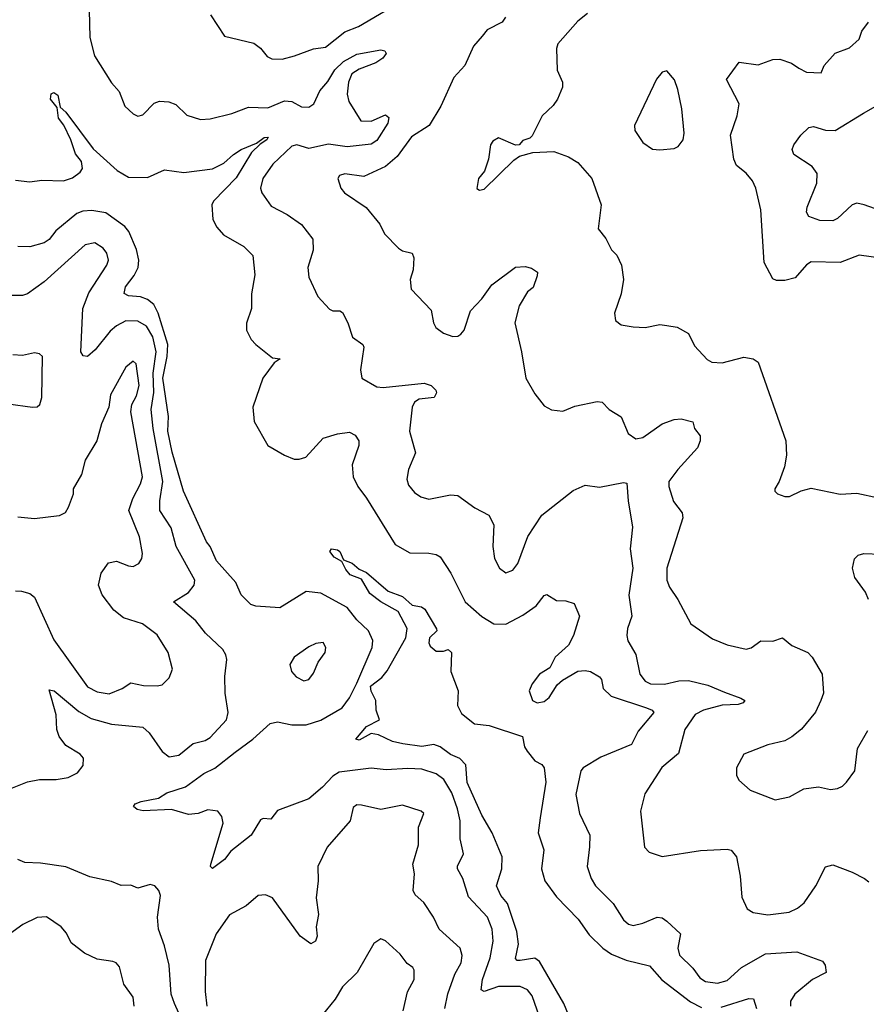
# Model space of a CAD drawing. Extents: x 2133461 to 2293071, y 753526 to 916327.
# Tile 248 of 256: x 2183993 to 2187514, y 887542 to 891635. Entities that reach past the tile are written whole.
import ezdxf

# ---------------------------------------------------------------- set-up
doc = ezdxf.new("R2010")
doc.units = 0

msp = doc.modelspace()

# ---------------------------------------------------------------- linework, layer by layer
at = {"layer": '0CON10XD'}
for points in [[(2184787.1, 891655), (2184845, 891565.8), (2184966.7, 891536.7), (2184995, 891517.1), (2185021.7, 891481.7), (2185041.8, 891471.8), (2185085, 891471.5), (2185135.3, 891484.7), (2185215, 891513.3), (2185265, 891520.5), (2185345.5, 891584.5), (2185402.8, 891607.2), (2185600, 891725)], [(2184282.2, 891675), (2184285, 891561.2), (2184304.8, 891484.8), (2184375, 891372.5), (2184406.6, 891336.6), (2184430, 891275), (2184465, 891243.3), (2184485, 891234), (2184505, 891238.8), (2184551.7, 891288.3), (2184575, 891295.8), (2184613, 891293), (2184643, 891283), (2184688, 891238), (2184745, 891220), (2184785, 891222.9), (2184875, 891244.4), (2184945, 891271.8), (2185025, 891269.2), (2185095, 891297.5), (2185125.3, 891295.3), (2185165, 891272.1), (2185195, 891271.5), (2185216, 891285), (2185241, 891339), (2185275, 891378.1), (2185303.8, 891426.2), (2185339.3, 891460.7), (2185395, 891491.2), (2185495, 891510), (2185512.2, 891505), (2185517.4, 891495), (2185502.8, 891475), (2185473.6, 891455), (2185405, 891429.6), (2185375, 891410.4), (2185360.6, 891375), (2185354.5, 891325), (2185362.5, 891295), (2185411.2, 891215), (2185455, 891213.6), (2185515, 891239.7), (2185527.8, 891227.8), (2185524.3, 891205), (2185477.8, 891132.2), (2185455, 891117), (2185355, 891106.5), (2185277.2, 891117.2), (2185195, 891099.2), (2185145, 891114.3), (2185125, 891108.8), (2185045.3, 891035), (2185003.6, 890975), (2184994.4, 890935), (2185000, 890915), (2185039.4, 890859.4), (2185105.3, 890825.3), (2185165, 890783.3), (2185212.2, 890722.2), (2185213.4, 890676.6), (2185190.9, 890605), (2185195.6, 890565), (2185232.5, 890485), (2185281.1, 890431.1), (2185295, 890424.4), (2185325, 890424.3), (2185335, 890417.5), (2185357.5, 890375), (2185377.5, 890315), (2185420, 890285), (2185424.4, 890274.4), (2185410.9, 890179.1), (2185416, 890145), (2185478.5, 890108.5), (2185505, 890106.2), (2185675, 890123.5), (2185703.8, 890115), (2185723.3, 890095), (2185726.1, 890083.9), (2185717.5, 890065), (2185655, 890058.2), (2185635.3, 890044.7), (2185625.3, 890024.7), (2185614.6, 889924.6), (2185638.6, 889835), (2185609.5, 889765), (2185603.5, 889725), (2185610.2, 889700.2), (2185635, 889669.2), (2185662, 889652), (2185695, 889642.2), (2185785, 889660), (2185815, 889657.1), (2185886.4, 889606.4), (2185944, 889575), (2185965.7, 889535), (2185961.1, 889445), (2185968.1, 889395), (2185989.2, 889355), (2186015, 889335.8), (2186043.4, 889346.6), (2186064.4, 889375), (2186106.1, 889486.1), (2186164.6, 889575.4), (2186295, 889678.5), (2186345, 889699.5), (2186405, 889692.5), (2186505, 889710.8), (2186517.9, 889707.9), (2186523.1, 889635), (2186542.2, 889525), (2186532.2, 889435), (2186543.3, 889355), (2186527.2, 889242.8), (2186538.5, 889155), (2186521.3, 889105), (2186518.8, 889075), (2186522.7, 889052.7), (2186555, 888996.2), (2186571.8, 888915), (2186594.4, 888885), (2186616.7, 888875), (2186675, 888872.4), (2186735, 888886.6), (2186775, 888888), (2186855, 888868.4), (2186925, 888839.3), (2186992.5, 888815), (2187008.8, 888805), (2187002, 888795), (2186981.6, 888788.4), (2186915, 888785.2), (2186836.7, 888765), (2186802.6, 888747.4), (2186759.7, 888685), (2186732.7, 888585), (2186663.7, 888526.3), (2186592.7, 888417.3), (2186575.4, 888345), (2186591.4, 888195), (2186611.2, 888175), (2186665, 888156.5), (2186825, 888181.3), (2186935, 888187.5), (2186952.6, 888182.6), (2186974.6, 888154.6), (2186990, 888075), (2186997, 887987), (2187018.5, 887938.5), (2187043.9, 887923.9), (2187105, 887914.6), (2187193.8, 887925), (2187228.5, 887941.5), (2187256.4, 887963.6), (2187304.5, 888035), (2187345, 888113.8), (2187375, 888121.4), (2187455, 888091.9), (2187506.2, 888065), (2187525, 888050.8)], [(2186014, 891645), (2186000, 891625), (2185937.6, 891592.4), (2185917, 891567), (2185881.1, 891525), (2185844.3, 891445), (2185798.6, 891395), (2185744.4, 891275), (2185696.7, 891195), (2185622.6, 891147.4), (2185563.1, 891066.9), (2185514.7, 891025.3), (2185425, 890983.3), (2185345, 890994.3), (2185323.1, 890986.9), (2185316.2, 890975), (2185328, 890935), (2185343.8, 890915), (2185434.6, 890854.6), (2185491.4, 890785), (2185510, 890745), (2185568, 890685), (2185585, 890674.3), (2185626, 890665), (2185632.5, 890645), (2185629.4, 890595), (2185617.5, 890555), (2185621.2, 890515), (2185705, 890427.5), (2185714.2, 890375), (2185724, 890355), (2185755, 890332), (2185795, 890318), (2185815, 890320), (2185828.3, 890328.3), (2185841.4, 890345), (2185868, 890425), (2185915, 890474), (2185956.8, 890533.2), (2186055, 890605.8), (2186095, 890609.2), (2186121.7, 890601.7), (2186146.1, 890586.1), (2186145, 890570), (2186128.3, 890521.7), (2186105, 890503.3), (2186070.6, 890445), (2186052.5, 890375), (2186080.6, 890255), (2186098, 890145), (2186135, 890080), (2186175, 890030), (2186205, 890013.3), (2186251.7, 890008.3), (2186302.1, 890027.9), (2186395, 890048.6), (2186415, 890045.7), (2186445, 890014), (2186494.5, 889984.5), (2186523.6, 889915), (2186555, 889892.1), (2186585, 889898.2), (2186665, 889955.4), (2186715, 889973.6), (2186744.5, 889975.5), (2186793, 889963), (2186800, 889935), (2186823.3, 889905), (2186823.8, 889885), (2186812, 889855), (2186730, 889765), (2186693.1, 889715), (2186693.1, 889695), (2186711.7, 889631.7), (2186748.1, 889585), (2186751.4, 889565), (2186684.2, 889355), (2186684.7, 889305), (2186695.8, 889275.8), (2186730.9, 889225), (2186785, 889124), (2186875, 889061.4), (2186935, 889035.8), (2187015, 889018.6), (2187035, 889024), (2187075, 889052.5), (2187125, 889051.4), (2187165, 889065.8), (2187204, 889034), (2187270.8, 889005), (2187289.4, 888985), (2187331.1, 888915), (2187335.6, 888835), (2187324.5, 888805.5), (2187303, 888757), (2187245, 888686), (2187205, 888654), (2187175, 888637.5), (2187105, 888621.4), (2187005, 888582.5), (2186973.8, 888525), (2186974, 888495), (2186984.4, 888474.4), (2187031.7, 888431.7), (2187135, 888392), (2187195, 888404), (2187255, 888437.5), (2187315, 888445.7), (2187365, 888435.8), (2187395, 888440), (2187415, 888448.8), (2187431.2, 888465), (2187466.6, 888513.4), (2187477.1, 888605), (2187520.2, 888679.8)], [(2186355, 891661.1), (2186315, 891628.5), (2186230.8, 891535), (2186225.8, 891515), (2186228, 891425), (2186250, 891375), (2186250, 891355), (2186229.4, 891305), (2186211.5, 891278.5), (2186166, 891235)], [(2187575, 890643.1), (2187485, 890655.6), (2187405, 890626.2), (2187285, 890627.8), (2187265, 890615.7), (2187218.2, 890561.8), (2187175, 890551.2), (2187140.9, 890550.9), (2187125, 890557.5), (2187090, 890625), (2187076.2, 890845), (2187054.5, 890935), (2187040.6, 890965), (2187015, 890996.9), (2186975, 891029.2), (2186963.8, 891055), (2186950, 891155), (2186977.5, 891235), (2186985.6, 891285), (2186933.3, 891386.7), (2186985, 891458), (2187065, 891446.7), (2187125, 891468.9), (2187155, 891470.5), (2187203.6, 891453.6), (2187233.2, 891433.2), (2187265, 891416.9), (2187325.8, 891414.2), (2187338.8, 891445), (2187384.3, 891495.7), (2187445, 891517.5), (2187485, 891553.3), (2187495, 891586.7), (2187523.3, 891625)], [(2186655, 891094.3), (2186715, 891099.2), (2186731.7, 891108.3), (2186752, 891135), (2186756.9, 891163.1), (2186747.1, 891265), (2186730.8, 891345), (2186716, 891385), (2186685, 891422.5), (2186665, 891416.7), (2186641.7, 891388.3), (2186550, 891195), (2186552, 891175), (2186584.5, 891124.5), (2186625, 891096.2), (2186655, 891094.3)], [(2183975, 890968.6), (2184035, 890960.6), (2184085, 890967.8), (2184175, 890965.5), (2184212.7, 890977.3), (2184245, 891000.8), (2184253.7, 891016.3), (2184250, 891045), (2184225, 891076.9), (2184206.1, 891136.1), (2184176.6, 891196.6), (2184154.5, 891225), (2184149.5, 891269.5), (2184121.2, 891305), (2184123.4, 891326.6), (2184135, 891332.5), (2184151.9, 891321.9), (2184161.7, 891271.7), (2184185, 891251.2), (2184298.2, 891098.2), (2184398.2, 891008.2), (2184445, 890980.3), (2184525, 890979.1), (2184595, 891011.1), (2184675, 890999.6), (2184795, 891014.6), (2184842.1, 891037.9), (2184882.2, 891075), (2184914.4, 891095), (2184977.8, 891122.2), (2185010, 891145), (2185026.8, 891146.8), (2185021.2, 891135), (2184992.9, 891117.1), (2184957.2, 891082.8), (2184892.9, 890977.1), (2184798.7, 890881.3), (2184792.7, 890865), (2184796.5, 890805), (2184812.3, 890772.3), (2184840.3, 890740.3), (2184925, 890692.5), (2184962, 890655), (2184970.6, 890575), (2184956.9, 890495), (2184957.3, 890435), (2184936.2, 890373.8), (2184936.1, 890345), (2184955.6, 890305), (2184974.7, 890284.7), (2185045, 890230), (2185076.7, 890225), (2185051.9, 890208.1), (2185004.4, 890145), (2184962.7, 890025), (2184968.5, 889965), (2185025, 889864.5), (2185094.2, 889824.2), (2185135, 889808.5), (2185155, 889807.8), (2185182.8, 889817.2), (2185255, 889895.8), (2185315, 889912.9)], [(2187595, 890832.9), (2187505, 890865.6), (2187475, 890871.9), (2187455, 890865.6), (2187395, 890808.1), (2187375, 890798.9), (2187320.7, 890800.7), (2187275, 890816.2), (2187265.8, 890835), (2187268.6, 890855), (2187308.9, 890955), (2187309.5, 890995), (2187288.6, 891025), (2187212.5, 891075), (2187205.6, 891095), (2187212.5, 891115), (2187241.4, 891155), (2187275, 891187.1), (2187295, 891191.4), (2187345, 891175.4), (2187385, 891174.5), (2187503, 891247), (2187573.4, 891286.6)], [(2186166, 891235), (2186125, 891152.5), (2186115, 891142.5), (2186085, 891132.5), (2186070, 891115), (2186055, 891113.3), (2185985, 891143.3), (2185960.5, 891129.5), (2185951.2, 891115), (2185943.3, 891055), (2185926.7, 891005), (2185901.2, 890975), (2185893.9, 890933.9), (2185905, 890926.7), (2185925, 890930), (2186048.3, 891051.7), (2186072.3, 891067.7), (2186127.5, 891082.5), (2186215, 891087.1), (2186275, 891064.4), (2186315, 891041.4), (2186372.2, 890975), (2186411.1, 890865), (2186398.8, 890765), (2186430.8, 890725), (2186455, 890678.8), (2186476.3, 890656.3), (2186495.7, 890615), (2186504.2, 890555), (2186494.2, 890495), (2186466.7, 890415), (2186471.2, 890385), (2186495, 890366.2), (2186545, 890358.8), (2186595, 890355.7), (2186655, 890368.6), (2186685, 890364.3), (2186727.3, 890357.3), (2186775, 890330), (2186799.5, 890279.5), (2186853, 890223), (2186871.9, 890211.9), (2186915, 890208.9), (2187005, 890232.5), (2187043.3, 890225), (2187065, 890211.2), (2187180, 889885), (2187182.5, 889825), (2187174.2, 889775.8), (2187151.2, 889715), (2187133.3, 889685), (2187133.3, 889675), (2187145, 889663.8), (2187175, 889652.5), (2187195, 889652.5), (2187243.6, 889676.4), (2187285, 889687.5), (2187405, 889663.3), (2187475, 889667.5), (2187565, 889647.1)], [(2186174.6, 887435), (2186125, 887577.5), (2186105, 887602.2), (2186075, 887616.2), (2185985, 887615.8), (2185925, 887595.6), (2185912.7, 887602.7), (2185917.4, 887645), (2185950, 887735), (2185961.8, 887805), (2185958.4, 887855), (2185938.8, 887905), (2185859.2, 887989.3), (2185835.4, 888065), (2185814.5, 888105), (2185813.9, 888116.1), (2185838.3, 888168.3), (2185825, 888230), (2185824.6, 888305.4), (2185814.4, 888355), (2185791, 888421), (2185757, 888477), (2185725, 888500.4), (2185665, 888519.7), (2185606.9, 888523.1), (2185517.2, 888517.2), (2185455, 888523.3), (2185322.2, 888507.8), (2185295, 888490), (2185251.8, 888445), (2185195, 888396.2), (2185065, 888347.5), (2185037.6, 888312.4), (2185005, 888314.3), (2184995, 888309.2), (2184955.7, 888245), (2184870.6, 888179.4), (2184845.4, 888144.6), (2184795, 888106.7), (2184786.7, 888115), (2184788, 888125), (2184839.6, 888295), (2184833.1, 888323.1), (2184817.5, 888345), (2184775, 888350.8), (2184735, 888335.7), (2184695, 888331.2), (2184625, 888351.5), (2184507.1, 888347.1), (2184481.9, 888351.9), (2184466.7, 888365), (2184473.3, 888375), (2184498.8, 888385), (2184570.9, 888399.1), (2184605, 888421.1), (2184683.1, 888446.9), (2184758.4, 888501.6), (2184805, 888524.4), (2184889.4, 888590.6), (2184962.9, 888645), (2185035, 888709.1), (2185065, 888716.4), (2185125, 888704.6), (2185185, 888703.3), (2185245, 888723.9), (2185334.4, 888775), (2185365, 888815.8), (2185395, 888877.1), (2185459.5, 889025), (2185462.2, 889055), (2185444.4, 889095), (2185395, 889140), (2185355, 889191.1), (2185245, 889251.5), (2185185, 889258.7), (2185075, 889190), (2184975, 889197.5), (2184955, 889204), (2184914.5, 889244.5), (2184891.9, 889295), (2184811.8, 889385), (2184784.8, 889444.8), (2184769.7, 889465), (2184674.2, 889675), (2184627.6, 889837.6), (2184609.5, 889925), (2184612.2, 889985), (2184587.9, 890145), (2184606.7, 890235), (2184608.5, 890285), (2184568.9, 890415), (2184550.6, 890450.6), (2184525, 890472.3), (2184495, 890483), (2184445, 890487.3), (2184427.1, 890497.1), (2184433.6, 890525), (2184468.8, 890571.2), (2184485.5, 890604.5), (2184488.1, 890635), (2184479.4, 890679.4), (2184447.1, 890755), (2184430.9, 890775), (2184351.7, 890831.7), (2184292.4, 890842.4), (2184255, 890838.7), (2184230.7, 890829.3), (2184142.7, 890757.3), (2184115, 890721.4), (2184095, 890708.1), (2184035, 890691.4), (2183985, 890692)], [(2183935, 888431.3), (2184025, 888466.4), (2184075, 888477.1), (2184145, 888477.1), (2184194.6, 888485.4), (2184232.9, 888505), (2184257.1, 888535), (2184258.6, 888565), (2184245, 888581.4), (2184185, 888618.1), (2184156.7, 888655), (2184147.8, 888685), (2184144.5, 888745), (2184115, 888850), (2184136.7, 888845), (2184238.9, 888758.9), (2184290.6, 888730.6), (2184375, 888706.4), (2184505, 888694.4), (2184531.1, 888671.1), (2184585, 888593.3), (2184615, 888571.1), (2184655, 888578), (2184715, 888626.1), (2184765, 888638.7), (2184785, 888651.3), (2184852.9, 888725), (2184860, 888755), (2184847.9, 888835), (2184845.6, 888905), (2184854.2, 888975), (2184850.8, 888995), (2184837.2, 889017.2), (2184765.6, 889085), (2184725, 889135.6), (2184632.9, 889215), (2184695.4, 889254.6), (2184718.1, 889285), (2184721.9, 889305), (2184644, 889445), (2184622.9, 889522.9), (2184575.9, 889595), (2184575.3, 889635), (2184588.7, 889715), (2184548.2, 889935), (2184540.2, 890015), (2184551.1, 890085), (2184548.7, 890165), (2184560.1, 890255), (2184546.8, 890316.8), (2184520.8, 890360.8), (2184485, 890382.4), (2184435, 890382.7), (2184395, 890361.8), (2184369.5, 890340.5), (2184307.4, 890262.6), (2184275, 890234.4), (2184257.5, 890237.5), (2184246.7, 890255), (2184255.3, 890435), (2184280.3, 890499.7), (2184355.4, 890615), (2184362.3, 890635), (2184355.5, 890665), (2184340.6, 890685), (2184305, 890707.5), (2184265, 890698.5), (2184095.3, 890544.7), (2184025, 890495.6), (2184005, 890488.5), (2183961.8, 890488.2)], [(2183945, 890038.9), (2184045.6, 890024.4), (2184065, 890025.8), (2184077.1, 890035), (2184085.4, 890065), (2184088, 890235), (2184075, 890246), (2184055, 890250), (2184005, 890239.4), (2183965, 890242.2)], [(2183975, 889260.5), (2183999.8, 889259.8), (2184035, 889249.4), (2184055, 889234.3), (2184135, 889057.3), (2184275, 888861.8), (2184315, 888841.3), (2184365, 888832.9), (2184418.8, 888855), (2184455, 888878.1), (2184507.9, 888867.9), (2184565, 888865.5), (2184585, 888870.6), (2184615, 888898.8), (2184628.6, 888935), (2184610.9, 889005), (2184565, 889078.1), (2184503.7, 889123.7), (2184425, 889149.2), (2184385, 889180.8), (2184336, 889245), (2184320.8, 889285), (2184331.2, 889335), (2184363, 889377), (2184395, 889384), (2184445, 889364.2), (2184465, 889362.5), (2184488.8, 889375), (2184500.8, 889395), (2184504.1, 889415.9), (2184491.1, 889485), (2184447.5, 889595), (2184463.3, 889645), (2184495.9, 889705), (2184503.5, 889735), (2184455.3, 890005), (2184458.7, 890035), (2184479.2, 890070.8), (2184489.2, 890115), (2184477.8, 890205), (2184465, 890216), (2184435, 890191.2), (2184370.9, 890075), (2184363.1, 890025), (2184332.7, 889955), (2184313.6, 889885), (2184265.3, 889804.7), (2184250, 889745), (2184215.7, 889685), (2184215, 889662.5), (2184195, 889607.5), (2184182.5, 889585), (2184157.7, 889572.3), (2184055, 889560), (2183985, 889567.5)], [(2185315, 889912.9), (2185365, 889920), (2185388.3, 889908.3), (2185404.2, 889885), (2185404.2, 889865), (2185375.4, 889785), (2185380.3, 889735), (2185398.8, 889695), (2185435, 889646.4), (2185555, 889453.1), (2185615, 889418.6), (2185695, 889417.5), (2185725, 889412), (2185741.9, 889401.9), (2185785.5, 889335), (2185845.3, 889215.3), (2185914.7, 889154.7), (2185965, 889123.3), (2186015, 889122.5), (2186085, 889159.1), (2186140.8, 889199.2), (2186175, 889242), (2186185, 889246), (2186225, 889220.8), (2186265, 889220), (2186298.9, 889208.9), (2186322, 889155), (2186296.5, 889075), (2186275.6, 889035), (2186220, 888985), (2186198.6, 888941.4), (2186155, 888914), (2186124.4, 888875), (2186112.5, 888845), (2186126.2, 888805), (2186145, 888795.7), (2186175, 888801.1), (2186195, 888818), (2186229.1, 888870.9), (2186250.9, 888889.1), (2186315, 888927.1), (2186345, 888930), (2186366.7, 888925), (2186405, 888903.8), (2186412.7, 888892.7), (2186419.2, 888855), (2186453.4, 888823.4), (2186600, 888775), (2186623.8, 888765), (2186630, 888755), (2186565, 888678), (2186537.4, 888622.6), (2186410.5, 888569.5), (2186336, 888525), (2186326.6, 888513.4), (2186305.8, 888414.2), (2186321.4, 888335), (2186364.5, 888245), (2186363.3, 888196.7), (2186353.1, 888115), (2186369.4, 888065), (2186388.1, 888035), (2186461.3, 887961.3), (2186505, 887894), (2186525, 887875.8), (2186545, 887870), (2186585, 887878.9), (2186645, 887904.5), (2186665, 887901.5), (2186685, 887888.2), (2186741.4, 887835), (2186730.4, 887775), (2186737.1, 887747.1), (2186792.5, 887692.5), (2186821.8, 887651.8), (2186845, 887636.5), (2186895, 887630.2), (2186935, 887640.6), (2186995.2, 887694.8), (2187095, 887752.5), (2187225, 887760.5), (2187331.7, 887721.7), (2187343.2, 887705), (2187346.7, 887675), (2187290, 887645), (2187217.5, 887585), (2187198.9, 887555), (2187198.5, 887535)], [(2186284.6, 887475), (2186256.2, 887545), (2186155, 887720.4), (2186135, 887734.1), (2186074.7, 887724.7), (2186062.5, 887725), (2186055, 887732.5), (2186067.1, 887792.9), (2186060.7, 887845), (2186021.2, 887961.2), (2185994.6, 887995), (2185976.8, 888035), (2185998.6, 888105), (2186000, 888155), (2185957.7, 888255), (2185915, 888328), (2185854.2, 888464.2), (2185847.9, 888537.9), (2185823.7, 888563.7), (2185785, 888581.1), (2185742.4, 888612.4), (2185715, 888622.5), (2185665, 888614.3), (2185586.7, 888625), (2185544.2, 888635), (2185485, 888662.1), (2185455, 888667.5), (2185405, 888640.8), (2185391.2, 888645), (2185435, 888696.7), (2185490, 888725), (2185476, 888765), (2185474.6, 888805), (2185455, 888844.4), (2185452.7, 888865), (2185499.7, 888900.3), (2185521.5, 888928.5), (2185598.9, 889065), (2185604.4, 889104.4), (2185567.5, 889175), (2185495, 889215.6), (2185449.5, 889249.5), (2185415, 889310), (2185367.9, 889327.9), (2185349.5, 889349.5), (2185332.3, 889382.3), (2185301.2, 889401.2), (2185282.9, 889425), (2185290, 889435), (2185315, 889431.1), (2185325, 889423.8), (2185340, 889390), (2185375.5, 889375.5), (2185405, 889350.8), (2185435, 889337.5), (2185525, 889260), (2185585, 889237.7), (2185625, 889201.4), (2185664.4, 889194.4), (2185678, 889185), (2185727, 889103), (2185727.5, 889095), (2185697.1, 889065), (2185694.3, 889045), (2185700.3, 889030.3), (2185725, 889010.8), (2185755, 889010), (2185775, 889017.5), (2185788.8, 889005), (2185786, 888925), (2185816.7, 888845), (2185814.2, 888785), (2185830.7, 888750.7), (2185885, 888708.8), (2185945, 888701.1), (2186084, 888655), (2186093, 888613), (2186104.2, 888594.2), (2186136.2, 888555), (2186165, 888538.6), (2186175, 888525.8), (2186181.1, 888465), (2186157.1, 888317.1), (2186150, 888255), (2186172.5, 888185), (2186163.2, 888105), (2186177.5, 888055), (2186225, 887988.8), (2186316, 887896), (2186361.4, 887831.4), (2186417.7, 887775), (2186455, 887750.6), (2186515, 887725.3), (2186612, 887702), (2186664.1, 887644.1), (2186783.2, 887553.2), (2186828.8, 887528.8)], [(2187522.9, 889225), (2187510.9, 889255), (2187466.6, 889316.6), (2187456.9, 889355), (2187465, 889393.3), (2187480.7, 889409.3), (2187504.5, 889415.5), (2187575, 889413.6)], [(2185175, 888887.5), (2185195, 888892), (2185215, 888918.8), (2185234, 888965), (2185263.8, 889005), (2185266.2, 889025), (2185255, 889046.2), (2185225, 889042), (2185195, 889027.5), (2185134.6, 888985.4), (2185116, 888955), (2185123.8, 888925), (2185143.2, 888903.2), (2185175, 888887.5)], [(2185761.6, 887525), (2185774.3, 887585.7), (2185803, 887667), (2185829.6, 887715), (2185832.7, 887745), (2185824.4, 887775), (2185738.1, 887855), (2185714.7, 887904.7), (2185674.3, 887965), (2185638, 887998), (2185630, 888015), (2185635.5, 888084.5), (2185628, 888125), (2185651.8, 888205), (2185651.5, 888278.5), (2185673.3, 888335), (2185662.5, 888345), (2185585, 888370), (2185495, 888351.9), (2185415, 888370.6), (2185395, 888371.4), (2185379.7, 888360.3), (2185366.9, 888305), (2185271.4, 888195), (2185233.5, 888115), (2185234.6, 888055), (2185226.4, 887985), (2185235.6, 887915), (2185225.8, 887865), (2185230, 887825), (2185223.3, 887805), (2185204.3, 887794.3), (2185159.2, 887825), (2185045, 887984.2), (2185015, 887996.9), (2184985, 887994.4), (2184935, 887951.8), (2184865, 887914.6), (2184810.6, 887835), (2184766, 887725), (2184764.6, 887595), (2184770.9, 887535)], [(2184655, 887506), (2184637.1, 887545), (2184623.1, 887585), (2184614, 887705), (2184595.5, 887785), (2184570.3, 887855), (2184566.2, 887905), (2184578.2, 887995), (2184571.1, 888015), (2184554.6, 888034.6), (2184535, 888040.9), (2184485, 888025.6), (2184455, 888036.9), (2184415, 888036.7), (2184375, 888053.1), (2184285, 888072.2), (2184184.2, 888114.2), (2184079.5, 888129.5), (2184015, 888131.5), (2183985, 888144.2)], [(2184468.6, 887535), (2184465, 887572.5), (2184425.7, 887625.7), (2184407.4, 887697.4), (2184394.4, 887714.4), (2184380.9, 887720.9), (2184315, 887730), (2184262, 887755), (2184207.6, 887797.6), (2184187.6, 887837.6), (2184166, 887865), (2184105, 887906.2), (2184065, 887903.8), (2184005.6, 887874.4), (2183935, 887823.1)], [(2185587.5, 887515), (2185606.2, 887593.8), (2185633.3, 887645), (2185634.1, 887684.1), (2185628.8, 887695), (2185605, 887712), (2185575, 887750.8), (2185515, 887806.2), (2185495, 887813.8), (2185466, 887795), (2185396.7, 887675), (2185335.7, 887615), (2185305, 887564), (2185233.3, 887475)], [(2186910.1, 887529.9), (2187025, 887566), (2187045.4, 887565.4), (2187057.5, 887525)]]:
    msp.add_lwpolyline(points, dxfattribs=at)

doc.saveas('drawing.dxf')
